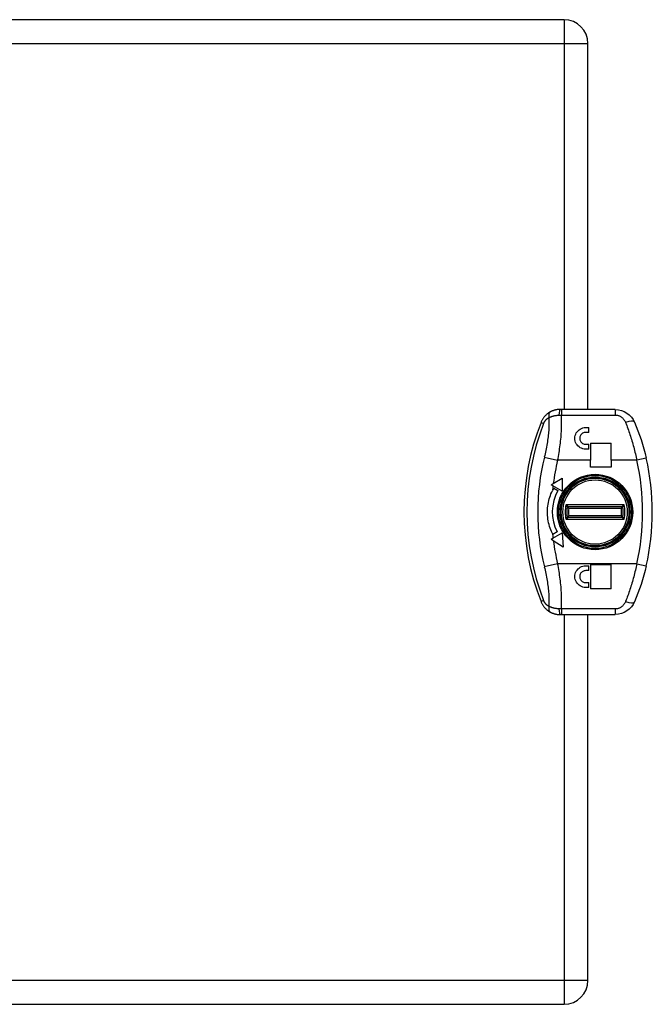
# Model space of a CAD drawing. Header units: inches. Extents: x 1.5 to 30.7, y 2.1 to 16.8.
# Tile 21 of 33: x 13.9 to 17.7, y 6.4 to 12.4. Entities that reach past the tile are written whole.
import ezdxf

# ---------------------------------------------------------------- set-up
doc = ezdxf.new("R2010")
doc.units = ezdxf.units.IN
doc.header["$MEASUREMENT"] = 0
doc.layers.add('Visible Edges(ANSI)', color=7, linetype='Continuous', lineweight=25)
doc.layers.add('Visible Tangent Edges(ANSI)', color=7, linetype='Continuous', lineweight=25)

msp = doc.modelspace()

# ---------------------------------------------------------------- linework, layer by layer
at = {"layer": 'Visible Edges(ANSI)'}
for p, q in [((17.2135, 12.425), (11.4255, 12.425)), ((17.3595, 10.05), (17.3595, 12.279)), ((17.1975, 10.05), (17.1897, 10.05)), ((17.5255, 10.05), (17.1975, 10.05)), ((17.3455, 9.9398), (17.3652, 9.9398)), ((17.3652, 9.9103), (17.3455, 9.9103)), ((17.3652, 9.9103), (17.3652, 9.9398)), ((17.3751, 9.8453), (17.3751, 9.74)), ((17.3751, 9.8453), (17.501, 9.8453)), ((17.501, 9.74), (17.501, 9.8453)), ((17.3455, 9.8374), (17.3652, 9.8374)), ((17.3652, 9.8079), (17.3455, 9.8079)), ((17.3652, 9.8079), (17.3652, 9.8374)), ((17.3751, 9.6977), (17.3751, 9.74)), ((17.501, 9.74), (17.501, 9.6977)), ((17.501, 9.6977), (17.3751, 9.6977)), ((17.148, 9.5985), (17.2031, 9.6303)), ((17.2031, 9.6303), (17.2031, 9.5516)), ((17.314, 9.611), (17.314, 9.6129)), ((17.3515, 9.6294), (17.3515, 9.6246)), ((17.3595, 9.6265), (17.3595, 9.6312)), ((17.4912, 9.6129), (17.4912, 9.611)), ((17.1349, 9.5909), (17.148, 9.5985)), ((17.1462, 9.5844), (17.1349, 9.5909)), ((17.2031, 9.5516), (17.1462, 9.5844)), ((17.1512, 9.5702), (17.1767, 9.5554)), ((17.2433, 9.5628), (17.2495, 9.5628)), ((17.2176, 9.5256), (17.2176, 9.5156)), ((17.2381, 9.4585), (17.5672, 9.4585)), ((17.5672, 9.3916), (17.2381, 9.3916)), ((17.172, 9.3032), (17.1464, 9.2885)), ((17.2176, 9.3345), (17.2176, 9.3244)), ((17.1348, 9.259), (17.1462, 9.2656)), ((17.1482, 9.2501), (17.1348, 9.259)), ((17.1462, 9.2656), (17.203, 9.2984)), ((17.2082, 9.2105), (17.1482, 9.2501)), ((17.203, 9.2984), (17.2082, 9.2105)), ((17.2495, 9.2872), (17.2433, 9.2872)), ((17.314, 9.2371), (17.314, 9.239)), ((17.3515, 9.2255), (17.3515, 9.2207)), ((17.3595, 9.2189), (17.3595, 9.2236)), ((17.4912, 9.239), (17.4912, 9.2371)), ((17.3455, 9.0973), (17.3652, 9.0973)), ((17.3652, 9.0677), (17.3455, 9.0677)), ((17.3652, 9.0677), (17.3652, 9.0973)), ((17.3751, 9.1051), (17.3751, 8.9575)), ((17.3751, 9.1051), (17.501, 9.1051)), ((17.501, 8.9575), (17.501, 9.1051)), ((17.3455, 8.9949), (17.3652, 8.9949)), ((17.3652, 8.9654), (17.3455, 8.9654)), ((17.3652, 8.9654), (17.3652, 8.9949)), ((17.501, 8.9575), (17.3751, 8.9575)), ((17.1897, 8.8), (17.1975, 8.8)), ((17.1975, 8.8), (17.5255, 8.8)), ((17.3595, 6.571), (17.3595, 8.8)), ((11.4255, 6.425), (17.2135, 6.425))]:
    msp.add_line(p, q, dxfattribs=at)
at = {"layer": 'Visible Edges(ANSI)', "flags": 128}
for points in [[(17.1317, 10.0357), (17.1287, 10.0341), (17.1258, 10.0324), (17.1229, 10.0307), (17.12, 10.0288), (17.1171, 10.0268), (17.1143, 10.0247), (17.1115, 10.0225), (17.1087, 10.0202), (17.106, 10.0179), (17.1033, 10.0154), (17.1007, 10.0128), (17.0981, 10.0101), (17.0956, 10.0073), (17.0932, 10.0045), (17.0908, 10.0015), (17.0885, 9.9984), (17.0863, 9.9952), (17.0842, 9.992), (17.0821, 9.9886), (17.0802, 9.9852), (17.0783, 9.9817), (17.0766, 9.9782), (17.0749, 9.9746), (17.0734, 9.9709)], [(17.1897, 10.05), (17.187, 10.05), (17.1844, 10.0499), (17.1817, 10.0498), (17.1791, 10.0496), (17.1765, 10.0493), (17.1739, 10.049), (17.1713, 10.0487), (17.1687, 10.0482), (17.1662, 10.0478), (17.1636, 10.0473), (17.1611, 10.0467), (17.1587, 10.0461), (17.1562, 10.0455), (17.1538, 10.0448), (17.1515, 10.044), (17.1491, 10.0433), (17.1468, 10.0424), (17.1445, 10.0416), (17.1423, 10.0407), (17.1401, 10.0397), (17.1379, 10.0388), (17.1358, 10.0378), (17.1337, 10.0368), (17.1317, 10.0357)], [(17.5255, 10.05), (17.5448, 10.0485), (17.5634, 10.0442), (17.5809, 10.0373), (17.597, 10.028), (17.6114, 10.0167), (17.624, 10.0036), (17.6345, 9.9889), (17.6429, 9.9728)], [(17.6429, 9.9728), (17.6538, 9.9469), (17.6642, 9.9205), (17.6741, 9.8936), (17.6834, 9.8662), (17.6922, 9.8384), (17.7004, 9.8102), (17.7079, 9.7817), (17.7148, 9.7531)], [(17.3455, 9.8079), (17.337, 9.8085), (17.3284, 9.8102), (17.32, 9.813), (17.3121, 9.817), (17.3049, 9.8219), (17.2985, 9.8276), (17.293, 9.834), (17.2882, 9.8413), (17.2844, 9.8492), (17.2817, 9.8575), (17.2801, 9.866), (17.2796, 9.8743), (17.2802, 9.8826), (17.2819, 9.891), (17.2847, 9.8992), (17.2885, 9.907), (17.2933, 9.9141), (17.2988, 9.9204), (17.3051, 9.9259), (17.3123, 9.9308), (17.3201, 9.9347), (17.3285, 9.9375), (17.337, 9.9392), (17.3455, 9.9398)], [(17.3455, 9.9103), (17.3408, 9.9099), (17.3361, 9.909), (17.3315, 9.9074), (17.3271, 9.9053), (17.3232, 9.9026), (17.3197, 9.8995), (17.3167, 9.896), (17.314, 9.8921), (17.3119, 9.8878), (17.3104, 9.8832), (17.3094, 9.8786), (17.3091, 9.874), (17.3094, 9.8694), (17.3103, 9.8647), (17.3118, 9.8601), (17.3139, 9.8558), (17.3166, 9.8518), (17.3196, 9.8483), (17.3231, 9.8452), (17.3271, 9.8424), (17.3315, 9.8403), (17.3361, 9.8387), (17.3408, 9.8377), (17.3455, 9.8374)], [(17.143, 9.295), (17.1381, 9.3053), (17.1336, 9.3157), (17.1295, 9.3263), (17.1259, 9.3371), (17.1227, 9.3481), (17.1198, 9.3591), (17.1175, 9.3703), (17.1155, 9.3815), (17.1141, 9.3928), (17.113, 9.4042), (17.1124, 9.4155), (17.1123, 9.4269), (17.1126, 9.4383), (17.1133, 9.4496), (17.1145, 9.4609), (17.1161, 9.4722), (17.1182, 9.4834), (17.1207, 9.4943), (17.1235, 9.5051), (17.1267, 9.5156), (17.1303, 9.5258), (17.1342, 9.5358), (17.1385, 9.5456), (17.143, 9.555)], [(17.3455, 8.9654), (17.3371, 8.9659), (17.3286, 8.9676), (17.3202, 8.9704), (17.3124, 8.9743), (17.3052, 8.9792), (17.2989, 8.9847), (17.2934, 8.991), (17.2886, 8.9981), (17.2847, 9.0059), (17.2819, 9.0142), (17.2802, 9.0227), (17.2796, 9.0311), (17.2801, 9.0394), (17.2817, 9.0479), (17.2845, 9.0563), (17.2884, 9.0642), (17.2932, 9.0714), (17.2988, 9.0778), (17.3051, 9.0834), (17.3123, 9.0883), (17.3202, 9.0922), (17.3285, 9.095), (17.3371, 9.0967), (17.3455, 9.0973)], [(17.3455, 9.0677), (17.3409, 9.0674), (17.3362, 9.0665), (17.3315, 9.0649), (17.3272, 9.0628), (17.3232, 9.0601), (17.3197, 9.057), (17.3166, 9.0535), (17.314, 9.0495), (17.3118, 9.0452), (17.3103, 9.0406), (17.3094, 9.0359), (17.3091, 9.0312), (17.3094, 9.0266), (17.3104, 9.0219), (17.3119, 9.0174), (17.314, 9.013), (17.3167, 9.0091), (17.3198, 9.0056), (17.3233, 9.0025), (17.3272, 8.9999), (17.3316, 8.9977), (17.3362, 8.9961), (17.3409, 8.9952), (17.3455, 8.9949)], [(17.7148, 9.097), (17.7079, 9.0683), (17.7004, 9.0398), (17.6922, 9.0117), (17.6834, 8.9839), (17.6741, 8.9565), (17.6642, 8.9295), (17.6538, 8.9031), (17.6429, 8.8773)], [(17.0734, 8.8791), (17.0749, 8.8755), (17.0766, 8.8719), (17.0783, 8.8683), (17.0802, 8.8648), (17.0821, 8.8614), (17.0842, 8.8581), (17.0863, 8.8548), (17.0885, 8.8516), (17.0908, 8.8486), (17.0932, 8.8456), (17.0956, 8.8427), (17.0981, 8.8399), (17.1007, 8.8372), (17.1033, 8.8347), (17.106, 8.8322), (17.1087, 8.8298), (17.1115, 8.8275), (17.1143, 8.8253), (17.1171, 8.8233), (17.12, 8.8213), (17.1229, 8.8194), (17.1258, 8.8176), (17.1287, 8.8159), (17.1317, 8.8143)], [(17.6429, 8.8773), (17.6345, 8.8612), (17.624, 8.8465), (17.6114, 8.8334), (17.597, 8.822), (17.5809, 8.8128), (17.5634, 8.8058), (17.5448, 8.8015), (17.5255, 8.8)], [(17.1317, 8.8143), (17.1337, 8.8133), (17.1358, 8.8123), (17.1379, 8.8113), (17.1401, 8.8103), (17.1423, 8.8094), (17.1445, 8.8085), (17.1468, 8.8076), (17.1491, 8.8068), (17.1515, 8.806), (17.1538, 8.8053), (17.1562, 8.8046), (17.1587, 8.8039), (17.1611, 8.8033), (17.1636, 8.8028), (17.1662, 8.8023), (17.1687, 8.8018), (17.1713, 8.8014), (17.1739, 8.801), (17.1765, 8.8007), (17.1791, 8.8005), (17.1817, 8.8003), (17.1844, 8.8001), (17.187, 8.8001), (17.1897, 8.8)]]:
    msp.add_lwpolyline(points, dxfattribs=at)
at = {"layer": 'Visible Edges(ANSI)'}
for radius in [0.2106, 0.206]:
    msp.add_circle((17.4026, 9.425), radius, dxfattribs=at)
for centre, radius, start, end in [((17.2135, 12.279), 0.146, 0, 90), ((18.4559, 9.425), 1.4863, 158.45119, 201.54881), ((16.2706, 9.425), 1.4809, 347.20209, 12.79791), ((17.319, 9.6129), 0.00492, 113.99761, 180), ((17.4863, 9.6129), 0.00492, 0, 66.00239), ((17.4026, 9.425), 0.2608, 150, 207.83738), ((17.4026, 9.425), 0.2904, 150, 153.39708), ((17.4026, 9.425), 0.172, 170.18622, 189.81378), ((17.2381, 9.4535), 0.005, 90, 170.18622), ((17.5672, 9.4535), 0.005, 9.81378, 90), ((17.4026, 9.425), 0.172, 350.18622, 9.81378), ((17.2381, 9.3966), 0.005, 189.81378, 270), ((17.5672, 9.3966), 0.005, 270, 350.18622), ((17.4026, 9.425), 0.2904, 206.60292, 208.0574), ((17.319, 9.2371), 0.00492, 180, 246.00239), ((17.4863, 9.2371), 0.00492, 293.99761, 0), ((17.2135, 6.571), 0.146, 270, 0)]:
    msp.add_arc(centre, radius, start, end, dxfattribs=at)
at = {"layer": 'Visible Tangent Edges(ANSI)'}
for p, q in [((17.2135, 12.425), (17.2135, 12.279)), ((11.4255, 12.279), (17.2135, 12.279)), ((17.2135, 12.279), (17.3595, 12.279)), ((17.2135, 12.279), (17.2135, 10.05)), ((17.1975, 10.05), (17.1975, 10.0161)), ((17.5255, 10.05), (17.5255, 10.0161)), ((17.0734, 9.9709), (17.0895, 9.9646)), ((17.1975, 10.0161), (17.5255, 10.0161)), ((17.0936, 9.7599), (17.1747, 9.74)), ((17.3751, 9.74), (17.1747, 9.74)), ((17.6572, 9.74), (17.501, 9.74)), ((17.7148, 9.7531), (17.6572, 9.74)), ((17.3694, 9.6283), (17.3694, 9.633)), ((17.2035, 9.4938), (17.2094, 9.4964)), ((17.5794, 9.4685), (17.2259, 9.4685)), ((17.2423, 9.4485), (17.5629, 9.4485)), ((17.2259, 9.3816), (17.5794, 9.3816)), ((17.5629, 9.4016), (17.2423, 9.4016)), ((17.2094, 9.3536), (17.2035, 9.3563)), ((17.4867, 9.2362), (17.4883, 9.2326)), ((17.4873, 9.2372), (17.4873, 9.2371)), ((17.4912, 9.2371), (17.4873, 9.2371)), ((17.1747, 9.1101), (17.0936, 9.0901)), ((17.6572, 9.1101), (17.1747, 9.1101)), ((17.6572, 9.1101), (17.7148, 9.097)), ((17.0895, 8.8855), (17.0734, 8.8791)), ((17.1975, 8.834), (17.1975, 8.8)), ((17.5255, 8.834), (17.1975, 8.834)), ((17.5255, 8.834), (17.5255, 8.8)), ((17.2135, 8.8), (17.2135, 6.571)), ((17.2135, 6.571), (11.4255, 6.571)), ((17.3595, 6.571), (17.2135, 6.571)), ((17.2135, 6.571), (17.2135, 6.425))]:
    msp.add_line(p, q, dxfattribs=at)
at = {"layer": 'Visible Tangent Edges(ANSI)', "flags": 128}
for points in [[(17.0895, 9.9646), (17.0903, 9.9666), (17.0912, 9.9685), (17.0922, 9.9704), (17.0932, 9.9723), (17.0942, 9.9742), (17.0953, 9.976), (17.0965, 9.9778), (17.0977, 9.9795), (17.0989, 9.9812), (17.1002, 9.9828), (17.1015, 9.9844), (17.1028, 9.9859), (17.1042, 9.9874), (17.1056, 9.9888), (17.107, 9.9901), (17.1085, 9.9914), (17.11, 9.9927), (17.1115, 9.9939), (17.113, 9.995), (17.1145, 9.9961), (17.116, 9.9971), (17.1176, 9.9981), (17.1192, 9.9991), (17.1207, 9.9999)], [(17.1207, 9.9999), (17.1212, 9.9905), (17.1215, 9.9811), (17.1216, 9.9715), (17.1216, 9.9618), (17.1215, 9.9521), (17.1212, 9.9423), (17.1207, 9.9324), (17.1201, 9.9225), (17.1193, 9.9125), (17.1185, 9.9025), (17.1174, 9.8924), (17.1163, 9.8823), (17.115, 9.8721), (17.1136, 9.862), (17.1121, 9.8518), (17.1105, 9.8416), (17.1087, 9.8314), (17.1069, 9.8211), (17.1049, 9.8109), (17.1029, 9.8007), (17.1007, 9.7905), (17.0984, 9.7803), (17.0961, 9.7701), (17.0936, 9.7599)], [(17.1207, 9.9999), (17.1229, 10.001), (17.1251, 10.0019), (17.1273, 10.0029), (17.1296, 10.0039), (17.132, 10.0048), (17.1343, 10.0057), (17.1367, 10.0065), (17.1392, 10.0074), (17.1417, 10.0081), (17.1442, 10.0089), (17.1467, 10.0096), (17.1493, 10.0103), (17.1519, 10.011), (17.1545, 10.0116), (17.1572, 10.0121), (17.1599, 10.0127), (17.1626, 10.0132), (17.1653, 10.0136), (17.168, 10.014), (17.1708, 10.0144), (17.1736, 10.0147), (17.1764, 10.015), (17.1791, 10.0152), (17.1819, 10.0154)], [(17.1747, 9.74), (17.177, 9.7516), (17.1792, 9.7633), (17.1813, 9.775), (17.1833, 9.7866), (17.1852, 9.7984), (17.187, 9.8101), (17.1886, 9.8218), (17.1902, 9.8335), (17.1917, 9.8452), (17.193, 9.8569), (17.1942, 9.8686), (17.1953, 9.8802), (17.1962, 9.8919), (17.1971, 9.9035), (17.1978, 9.915), (17.1983, 9.9265), (17.1987, 9.938), (17.199, 9.9494), (17.1991, 9.9607), (17.1991, 9.9719), (17.199, 9.9831), (17.1986, 9.9942), (17.1982, 10.0052), (17.1975, 10.0161)], [(17.1819, 10.0154), (17.1826, 10.0154), (17.1832, 10.0155), (17.1839, 10.0155), (17.1845, 10.0155), (17.1852, 10.0156), (17.1858, 10.0156), (17.1865, 10.0156), (17.1871, 10.0157), (17.1878, 10.0157), (17.1884, 10.0157), (17.1891, 10.0157), (17.1897, 10.0158), (17.1904, 10.0158), (17.191, 10.0158), (17.1917, 10.0159), (17.1923, 10.0159), (17.193, 10.0159), (17.1936, 10.0159), (17.1943, 10.016), (17.1949, 10.016), (17.1956, 10.016), (17.1962, 10.016), (17.1969, 10.016), (17.1975, 10.0161)], [(17.5255, 10.0161), (17.5289, 10.016), (17.5323, 10.0157), (17.5357, 10.0152), (17.5391, 10.0145), (17.5424, 10.0137), (17.5457, 10.0126), (17.5489, 10.0114), (17.5521, 10.0101), (17.5552, 10.0085), (17.5582, 10.0068), (17.5611, 10.005), (17.5639, 10.003), (17.5666, 10.0009), (17.5692, 9.9986), (17.5717, 9.9962), (17.5741, 9.9937), (17.5764, 9.9911), (17.5785, 9.9884), (17.5806, 9.9856), (17.5824, 9.9827), (17.5842, 9.9797), (17.5859, 9.9766), (17.5874, 9.9735), (17.5887, 9.9702)], [(17.5887, 9.9702), (17.5922, 9.9613), (17.5956, 9.9522), (17.5991, 9.9431), (17.6024, 9.934), (17.6057, 9.9247), (17.609, 9.9154), (17.6122, 9.9061), (17.6153, 9.8967), (17.6184, 9.8872), (17.6214, 9.8777), (17.6244, 9.8681), (17.6273, 9.8585), (17.6302, 9.8489), (17.6329, 9.8391), (17.6357, 9.8294), (17.6383, 9.8196), (17.6409, 9.8097), (17.6435, 9.7999), (17.6459, 9.7899), (17.6483, 9.78), (17.6506, 9.77), (17.6529, 9.76), (17.6551, 9.75), (17.6572, 9.74)], [(17.3086, 9.6135), (17.3086, 9.6135), (17.3086, 9.6134), (17.3086, 9.6134), (17.3085, 9.6133), (17.3085, 9.6132), (17.3085, 9.6131), (17.3084, 9.6129), (17.3083, 9.6127), (17.3083, 9.6125), (17.3082, 9.6123), (17.3081, 9.612), (17.3081, 9.6118), (17.308, 9.6115), (17.3079, 9.6112), (17.3078, 9.6109), (17.3077, 9.6105), (17.3076, 9.6102), (17.3074, 9.6098), (17.3073, 9.6094), (17.3072, 9.609), (17.307, 9.6086), (17.3069, 9.6082), (17.3068, 9.6077), (17.3066, 9.6073)], [(17.3086, 9.6135), (17.309, 9.6137), (17.3094, 9.6138), (17.3098, 9.6139), (17.3101, 9.614), (17.3105, 9.614), (17.3108, 9.614), (17.3112, 9.614), (17.3115, 9.614), (17.3118, 9.614), (17.3121, 9.614), (17.3123, 9.614), (17.3126, 9.6139), (17.3128, 9.6139), (17.313, 9.6138), (17.3132, 9.6138), (17.3134, 9.6137), (17.3135, 9.6136), (17.3137, 9.6136), (17.3138, 9.6135), (17.3139, 9.6134), (17.3139, 9.6133), (17.314, 9.6132), (17.314, 9.6131), (17.314, 9.6129)], [(17.4912, 9.6129), (17.4912, 9.6131), (17.4912, 9.6132), (17.4913, 9.6133), (17.4914, 9.6134), (17.4915, 9.6135), (17.4916, 9.6136), (17.4917, 9.6136), (17.4919, 9.6137), (17.492, 9.6138), (17.4922, 9.6138), (17.4924, 9.6139), (17.4927, 9.6139), (17.4929, 9.614), (17.4932, 9.614), (17.4935, 9.614), (17.4938, 9.614), (17.4941, 9.614), (17.4944, 9.614), (17.4947, 9.614), (17.4951, 9.614), (17.4955, 9.6139), (17.4959, 9.6138), (17.4962, 9.6137), (17.4967, 9.6135)], [(17.4986, 9.6073), (17.4985, 9.6077), (17.4983, 9.6082), (17.4982, 9.6086), (17.4981, 9.609), (17.4979, 9.6094), (17.4978, 9.6098), (17.4977, 9.6102), (17.4976, 9.6105), (17.4975, 9.6109), (17.4974, 9.6112), (17.4973, 9.6115), (17.4972, 9.6118), (17.4971, 9.612), (17.497, 9.6123), (17.497, 9.6125), (17.4969, 9.6127), (17.4968, 9.6129), (17.4968, 9.6131), (17.4967, 9.6132), (17.4967, 9.6133), (17.4967, 9.6134), (17.4967, 9.6134), (17.4967, 9.6135), (17.4967, 9.6135)], [(17.2524, 9.566), (17.2519, 9.5659), (17.2514, 9.5658), (17.2509, 9.5657), (17.2504, 9.5656), (17.2499, 9.5655), (17.2495, 9.5654), (17.249, 9.5653), (17.2486, 9.5652), (17.2482, 9.5651), (17.2478, 9.5651), (17.2474, 9.565), (17.247, 9.5649), (17.2467, 9.5649), (17.2464, 9.5648), (17.2461, 9.5647), (17.2458, 9.5647), (17.2456, 9.5646), (17.2454, 9.5646), (17.2452, 9.5646), (17.245, 9.5645), (17.2449, 9.5645), (17.2448, 9.5645), (17.2448, 9.5645), (17.2448, 9.5645)], [(17.2381, 9.4585), (17.238, 9.4585), (17.2379, 9.4586), (17.2377, 9.4587), (17.2375, 9.4589), (17.2372, 9.4592), (17.2369, 9.4594), (17.2365, 9.4598), (17.236, 9.4601), (17.2355, 9.4605), (17.235, 9.4609), (17.2344, 9.4614), (17.2339, 9.4619), (17.2333, 9.4623), (17.2326, 9.4628), (17.232, 9.4634), (17.2314, 9.4639), (17.2307, 9.4645), (17.23, 9.465), (17.2293, 9.4656), (17.2287, 9.4661), (17.228, 9.4667), (17.2273, 9.4673), (17.2266, 9.4679), (17.2259, 9.4685)], [(17.2259, 9.4685), (17.2263, 9.4677), (17.2267, 9.4669), (17.2271, 9.466), (17.2275, 9.4652), (17.2279, 9.4644), (17.2283, 9.4636), (17.2287, 9.4629), (17.2291, 9.4621), (17.2295, 9.4613), (17.2299, 9.4606), (17.2303, 9.4599), (17.2306, 9.4592), (17.231, 9.4585), (17.2313, 9.4579), (17.2316, 9.4573), (17.2319, 9.4567), (17.2322, 9.4562), (17.2324, 9.4557), (17.2326, 9.4553), (17.2328, 9.455), (17.2329, 9.4547), (17.2331, 9.4545), (17.2331, 9.4544), (17.2331, 9.4543)], [(17.2331, 9.4543), (17.2332, 9.4543), (17.2332, 9.4543), (17.2334, 9.4542), (17.2335, 9.4541), (17.2338, 9.4539), (17.234, 9.4538), (17.2343, 9.4536), (17.2347, 9.4533), (17.235, 9.4531), (17.2354, 9.4529), (17.2358, 9.4526), (17.2363, 9.4523), (17.2367, 9.452), (17.2372, 9.4517), (17.2377, 9.4514), (17.2382, 9.4511), (17.2387, 9.4508), (17.2392, 9.4505), (17.2397, 9.4501), (17.2402, 9.4498), (17.2407, 9.4495), (17.2413, 9.4491), (17.2418, 9.4488), (17.2423, 9.4485)], [(17.2423, 9.4485), (17.2421, 9.4491), (17.2418, 9.4496), (17.2416, 9.4502), (17.2413, 9.4508), (17.2411, 9.4513), (17.2409, 9.4519), (17.2406, 9.4525), (17.2404, 9.453), (17.2402, 9.4535), (17.2399, 9.4541), (17.2397, 9.4546), (17.2395, 9.4551), (17.2393, 9.4555), (17.2391, 9.456), (17.2389, 9.4564), (17.2388, 9.4568), (17.2386, 9.4572), (17.2385, 9.4575), (17.2384, 9.4578), (17.2383, 9.458), (17.2382, 9.4582), (17.2381, 9.4584), (17.2381, 9.4585), (17.2381, 9.4585)], [(17.5672, 9.4585), (17.5672, 9.4585), (17.5671, 9.4584), (17.5671, 9.4582), (17.567, 9.458), (17.5669, 9.4578), (17.5668, 9.4575), (17.5666, 9.4572), (17.5665, 9.4568), (17.5663, 9.4564), (17.5661, 9.456), (17.5659, 9.4555), (17.5657, 9.4551), (17.5655, 9.4546), (17.5653, 9.4541), (17.5651, 9.4535), (17.5649, 9.453), (17.5646, 9.4525), (17.5644, 9.4519), (17.5641, 9.4513), (17.5639, 9.4508), (17.5637, 9.4502), (17.5634, 9.4496), (17.5632, 9.4491), (17.5629, 9.4485)], [(17.5629, 9.4485), (17.5634, 9.4488), (17.564, 9.4491), (17.5645, 9.4495), (17.565, 9.4498), (17.5656, 9.4501), (17.5661, 9.4505), (17.5666, 9.4508), (17.5671, 9.4511), (17.5676, 9.4514), (17.568, 9.4517), (17.5685, 9.452), (17.569, 9.4523), (17.5694, 9.4526), (17.5698, 9.4529), (17.5702, 9.4531), (17.5706, 9.4533), (17.5709, 9.4536), (17.5712, 9.4538), (17.5715, 9.4539), (17.5717, 9.4541), (17.5719, 9.4542), (17.572, 9.4543), (17.5721, 9.4543), (17.5721, 9.4543)], [(17.5794, 9.4685), (17.5787, 9.4679), (17.578, 9.4673), (17.5773, 9.4667), (17.5766, 9.4661), (17.5759, 9.4656), (17.5752, 9.465), (17.5745, 9.4645), (17.5739, 9.4639), (17.5732, 9.4634), (17.5726, 9.4628), (17.572, 9.4623), (17.5714, 9.4619), (17.5708, 9.4614), (17.5702, 9.4609), (17.5697, 9.4605), (17.5692, 9.4601), (17.5688, 9.4598), (17.5684, 9.4594), (17.568, 9.4592), (17.5677, 9.4589), (17.5675, 9.4587), (17.5673, 9.4586), (17.5672, 9.4585), (17.5672, 9.4585)], [(17.5721, 9.4543), (17.5721, 9.4544), (17.5722, 9.4545), (17.5723, 9.4547), (17.5724, 9.455), (17.5726, 9.4553), (17.5728, 9.4557), (17.5731, 9.4562), (17.5733, 9.4567), (17.5736, 9.4573), (17.574, 9.4579), (17.5743, 9.4585), (17.5746, 9.4592), (17.575, 9.4599), (17.5754, 9.4606), (17.5757, 9.4613), (17.5761, 9.4621), (17.5765, 9.4629), (17.5769, 9.4636), (17.5773, 9.4644), (17.5777, 9.4652), (17.5781, 9.466), (17.5785, 9.4669), (17.5789, 9.4677), (17.5794, 9.4685)], [(17.2331, 9.3957), (17.2331, 9.3957), (17.2331, 9.3955), (17.2329, 9.3953), (17.2328, 9.3951), (17.2326, 9.3947), (17.2324, 9.3943), (17.2322, 9.3938), (17.2319, 9.3933), (17.2316, 9.3928), (17.2313, 9.3922), (17.231, 9.3915), (17.2306, 9.3909), (17.2303, 9.3902), (17.2299, 9.3894), (17.2295, 9.3887), (17.2291, 9.388), (17.2287, 9.3872), (17.2283, 9.3864), (17.2279, 9.3856), (17.2275, 9.3848), (17.2271, 9.384), (17.2267, 9.3832), (17.2263, 9.3824), (17.2259, 9.3816)], [(17.2259, 9.3816), (17.2266, 9.3821), (17.2273, 9.3827), (17.228, 9.3833), (17.2287, 9.3839), (17.2293, 9.3845), (17.23, 9.385), (17.2307, 9.3856), (17.2314, 9.3861), (17.232, 9.3867), (17.2326, 9.3872), (17.2333, 9.3877), (17.2339, 9.3882), (17.2344, 9.3887), (17.235, 9.3891), (17.2355, 9.3895), (17.236, 9.3899), (17.2365, 9.3903), (17.2369, 9.3906), (17.2372, 9.3909), (17.2375, 9.3911), (17.2377, 9.3913), (17.2379, 9.3914), (17.238, 9.3915), (17.2381, 9.3916)], [(17.2423, 9.4016), (17.2418, 9.4012), (17.2413, 9.4009), (17.2407, 9.4006), (17.2402, 9.4002), (17.2397, 9.3999), (17.2392, 9.3996), (17.2387, 9.3993), (17.2382, 9.3989), (17.2377, 9.3986), (17.2372, 9.3983), (17.2367, 9.398), (17.2363, 9.3977), (17.2358, 9.3975), (17.2354, 9.3972), (17.235, 9.3969), (17.2347, 9.3967), (17.2343, 9.3965), (17.234, 9.3963), (17.2338, 9.3961), (17.2335, 9.396), (17.2334, 9.3959), (17.2332, 9.3958), (17.2332, 9.3957), (17.2331, 9.3957)], [(17.2381, 9.3916), (17.2381, 9.3916), (17.2381, 9.3917), (17.2382, 9.3918), (17.2383, 9.392), (17.2384, 9.3923), (17.2385, 9.3925), (17.2386, 9.3929), (17.2388, 9.3932), (17.2389, 9.3936), (17.2391, 9.3941), (17.2393, 9.3945), (17.2395, 9.395), (17.2397, 9.3955), (17.2399, 9.396), (17.2402, 9.3965), (17.2404, 9.397), (17.2406, 9.3976), (17.2409, 9.3981), (17.2411, 9.3987), (17.2413, 9.3993), (17.2416, 9.3998), (17.2418, 9.4004), (17.2421, 9.401), (17.2423, 9.4016)], [(17.5721, 9.3957), (17.5721, 9.3957), (17.572, 9.3958), (17.5719, 9.3959), (17.5717, 9.396), (17.5715, 9.3961), (17.5712, 9.3963), (17.5709, 9.3965), (17.5706, 9.3967), (17.5702, 9.3969), (17.5698, 9.3972), (17.5694, 9.3975), (17.569, 9.3977), (17.5685, 9.398), (17.568, 9.3983), (17.5676, 9.3986), (17.5671, 9.3989), (17.5666, 9.3993), (17.5661, 9.3996), (17.5656, 9.3999), (17.565, 9.4002), (17.5645, 9.4006), (17.564, 9.4009), (17.5634, 9.4012), (17.5629, 9.4016)], [(17.5629, 9.4016), (17.5632, 9.401), (17.5634, 9.4004), (17.5637, 9.3998), (17.5639, 9.3993), (17.5641, 9.3987), (17.5644, 9.3981), (17.5646, 9.3976), (17.5649, 9.397), (17.5651, 9.3965), (17.5653, 9.396), (17.5655, 9.3955), (17.5657, 9.395), (17.5659, 9.3945), (17.5661, 9.3941), (17.5663, 9.3936), (17.5665, 9.3932), (17.5666, 9.3929), (17.5668, 9.3925), (17.5669, 9.3923), (17.567, 9.392), (17.5671, 9.3918), (17.5671, 9.3917), (17.5672, 9.3916), (17.5672, 9.3916)], [(17.5672, 9.3916), (17.5672, 9.3915), (17.5673, 9.3914), (17.5675, 9.3913), (17.5677, 9.3911), (17.568, 9.3909), (17.5684, 9.3906), (17.5688, 9.3903), (17.5692, 9.3899), (17.5697, 9.3895), (17.5702, 9.3891), (17.5708, 9.3887), (17.5714, 9.3882), (17.572, 9.3877), (17.5726, 9.3872), (17.5732, 9.3867), (17.5739, 9.3861), (17.5745, 9.3856), (17.5752, 9.385), (17.5759, 9.3845), (17.5766, 9.3839), (17.5773, 9.3833), (17.578, 9.3827), (17.5787, 9.3821), (17.5794, 9.3816)], [(17.5794, 9.3816), (17.5789, 9.3824), (17.5785, 9.3832), (17.5781, 9.384), (17.5777, 9.3848), (17.5773, 9.3856), (17.5769, 9.3864), (17.5765, 9.3872), (17.5761, 9.388), (17.5757, 9.3887), (17.5754, 9.3894), (17.575, 9.3902), (17.5746, 9.3909), (17.5743, 9.3915), (17.574, 9.3922), (17.5736, 9.3928), (17.5733, 9.3933), (17.5731, 9.3939), (17.5728, 9.3943), (17.5726, 9.3947), (17.5724, 9.3951), (17.5723, 9.3953), (17.5722, 9.3955), (17.5721, 9.3957), (17.5721, 9.3957)], [(17.2448, 9.2856), (17.2448, 9.2856), (17.2448, 9.2856), (17.2449, 9.2855), (17.245, 9.2855), (17.2452, 9.2855), (17.2454, 9.2854), (17.2456, 9.2854), (17.2458, 9.2854), (17.2461, 9.2853), (17.2464, 9.2853), (17.2467, 9.2852), (17.247, 9.2851), (17.2474, 9.2851), (17.2478, 9.285), (17.2482, 9.2849), (17.2486, 9.2848), (17.249, 9.2847), (17.2495, 9.2847), (17.2499, 9.2846), (17.2504, 9.2845), (17.2509, 9.2844), (17.2514, 9.2843), (17.2519, 9.2842), (17.2524, 9.2841)], [(17.3066, 9.2428), (17.3068, 9.2423), (17.3069, 9.2419), (17.307, 9.2414), (17.3072, 9.241), (17.3073, 9.2406), (17.3074, 9.2402), (17.3076, 9.2399), (17.3077, 9.2395), (17.3078, 9.2392), (17.3079, 9.2389), (17.308, 9.2385), (17.3081, 9.2383), (17.3081, 9.238), (17.3082, 9.2378), (17.3083, 9.2375), (17.3083, 9.2373), (17.3084, 9.2371), (17.3085, 9.237), (17.3085, 9.2369), (17.3085, 9.2367), (17.3086, 9.2367), (17.3086, 9.2366), (17.3086, 9.2366), (17.3086, 9.2365)], [(17.4967, 9.2365), (17.4967, 9.2366), (17.4967, 9.2366), (17.4967, 9.2367), (17.4967, 9.2367), (17.4967, 9.2369), (17.4968, 9.237), (17.4968, 9.2371), (17.4969, 9.2373), (17.497, 9.2375), (17.497, 9.2378), (17.4971, 9.238), (17.4972, 9.2383), (17.4973, 9.2385), (17.4974, 9.2389), (17.4975, 9.2392), (17.4976, 9.2395), (17.4977, 9.2399), (17.4978, 9.2402), (17.4979, 9.2406), (17.4981, 9.241), (17.4982, 9.2414), (17.4983, 9.2419), (17.4985, 9.2423), (17.4986, 9.2428)], [(17.314, 9.2371), (17.314, 9.237), (17.314, 9.2369), (17.3139, 9.2368), (17.3139, 9.2367), (17.3138, 9.2366), (17.3137, 9.2365), (17.3135, 9.2364), (17.3134, 9.2363), (17.3132, 9.2363), (17.313, 9.2362), (17.3128, 9.2362), (17.3126, 9.2361), (17.3123, 9.2361), (17.3121, 9.236), (17.3118, 9.236), (17.3115, 9.236), (17.3112, 9.236), (17.3108, 9.236), (17.3105, 9.236), (17.3101, 9.2361), (17.3098, 9.2361), (17.3094, 9.2362), (17.309, 9.2364), (17.3086, 9.2365)], [(17.4967, 9.2365), (17.4962, 9.2364), (17.4959, 9.2362), (17.4955, 9.2361), (17.4951, 9.2361), (17.4947, 9.236), (17.4944, 9.236), (17.4941, 9.236), (17.4938, 9.236), (17.4935, 9.236), (17.4932, 9.236), (17.4929, 9.2361), (17.4927, 9.2361), (17.4924, 9.2362), (17.4922, 9.2362), (17.492, 9.2363), (17.4919, 9.2363), (17.4917, 9.2364), (17.4916, 9.2365), (17.4915, 9.2366), (17.4914, 9.2367), (17.4913, 9.2368), (17.4912, 9.2369), (17.4912, 9.237), (17.4912, 9.2371)], [(17.0936, 9.0901), (17.0961, 9.08), (17.0984, 9.0698), (17.1007, 9.0596), (17.1029, 9.0493), (17.1049, 9.0391), (17.1069, 9.0289), (17.1087, 9.0187), (17.1105, 9.0085), (17.1121, 8.9983), (17.1136, 8.9881), (17.115, 8.9779), (17.1163, 8.9678), (17.1174, 8.9577), (17.1185, 8.9476), (17.1193, 8.9375), (17.1201, 8.9276), (17.1207, 8.9176), (17.1212, 8.9078), (17.1215, 8.8979), (17.1216, 8.8882), (17.1216, 8.8786), (17.1215, 8.869), (17.1212, 8.8595), (17.1207, 8.8501)], [(17.1975, 8.834), (17.1982, 8.8449), (17.1986, 8.8559), (17.199, 8.8669), (17.1991, 8.8781), (17.1991, 8.8894), (17.199, 8.9007), (17.1987, 8.9121), (17.1983, 8.9235), (17.1978, 8.935), (17.1971, 8.9466), (17.1962, 8.9582), (17.1953, 8.9698), (17.1942, 8.9815), (17.193, 8.9931), (17.1917, 9.0048), (17.1902, 9.0165), (17.1886, 9.0283), (17.187, 9.04), (17.1852, 9.0517), (17.1833, 9.0634), (17.1813, 9.0751), (17.1792, 9.0868), (17.177, 9.0984), (17.1747, 9.1101)], [(17.6572, 9.1101), (17.6551, 9.1), (17.6529, 9.09), (17.6506, 9.08), (17.6483, 9.07), (17.6459, 9.0601), (17.6435, 9.0502), (17.6409, 9.0403), (17.6383, 9.0305), (17.6357, 9.0207), (17.6329, 9.0109), (17.6302, 9.0012), (17.6273, 8.9915), (17.6244, 8.9819), (17.6214, 8.9724), (17.6184, 8.9628), (17.6153, 8.9534), (17.6122, 8.944), (17.609, 8.9346), (17.6057, 8.9253), (17.6024, 8.9161), (17.5991, 8.9069), (17.5956, 8.8978), (17.5922, 8.8888), (17.5887, 8.8798)], [(17.1207, 8.8501), (17.1192, 8.851), (17.1176, 8.8519), (17.116, 8.8529), (17.1145, 8.8539), (17.113, 8.855), (17.1115, 8.8562), (17.11, 8.8574), (17.1085, 8.8586), (17.107, 8.8599), (17.1056, 8.8613), (17.1042, 8.8627), (17.1028, 8.8641), (17.1015, 8.8657), (17.1002, 8.8672), (17.0989, 8.8689), (17.0977, 8.8705), (17.0965, 8.8722), (17.0953, 8.874), (17.0942, 8.8758), (17.0932, 8.8777), (17.0922, 8.8796), (17.0912, 8.8815), (17.0903, 8.8835), (17.0895, 8.8855)], [(17.1819, 8.8347), (17.1791, 8.8348), (17.1764, 8.8351), (17.1736, 8.8353), (17.1708, 8.8357), (17.168, 8.836), (17.1653, 8.8364), (17.1626, 8.8369), (17.1599, 8.8374), (17.1572, 8.8379), (17.1545, 8.8385), (17.1519, 8.8391), (17.1493, 8.8397), (17.1467, 8.8404), (17.1442, 8.8411), (17.1417, 8.8419), (17.1392, 8.8427), (17.1367, 8.8435), (17.1343, 8.8444), (17.132, 8.8453), (17.1296, 8.8462), (17.1273, 8.8471), (17.1251, 8.8481), (17.1229, 8.8491), (17.1207, 8.8501)], [(17.1975, 8.834), (17.1969, 8.834), (17.1962, 8.834), (17.1956, 8.834), (17.1949, 8.8341), (17.1943, 8.8341), (17.1936, 8.8341), (17.193, 8.8341), (17.1923, 8.8342), (17.1917, 8.8342), (17.191, 8.8342), (17.1904, 8.8342), (17.1897, 8.8343), (17.1891, 8.8343), (17.1884, 8.8343), (17.1878, 8.8344), (17.1871, 8.8344), (17.1865, 8.8344), (17.1858, 8.8344), (17.1852, 8.8345), (17.1845, 8.8345), (17.1839, 8.8345), (17.1832, 8.8346), (17.1826, 8.8346), (17.1819, 8.8347)], [(17.5887, 8.8798), (17.5874, 8.8766), (17.5859, 8.8734), (17.5842, 8.8703), (17.5824, 8.8673), (17.5806, 8.8644), (17.5785, 8.8616), (17.5764, 8.8589), (17.5741, 8.8563), (17.5717, 8.8538), (17.5692, 8.8514), (17.5666, 8.8492), (17.5639, 8.8471), (17.5611, 8.8451), (17.5582, 8.8432), (17.5552, 8.8415), (17.5521, 8.84), (17.5489, 8.8386), (17.5457, 8.8374), (17.5424, 8.8364), (17.5391, 8.8355), (17.5357, 8.8349), (17.5323, 8.8344), (17.5289, 8.8341), (17.5255, 8.834)]]:
    msp.add_lwpolyline(points, dxfattribs=at)
at = {"layer": 'Visible Tangent Edges(ANSI)'}
for radius in [0.2297, 0.2227, 0.2135, 0.196]:
    msp.add_circle((17.4026, 9.425), radius, dxfattribs=at)
for centre, radius, start, end in [((18.4559, 9.425), 1.469, 158.45119, 201.54881), ((18.4559, 9.425), 1.4028, 166.18795, 193.81205), ((18.4559, 9.425), 1.3193, 166.18795, 172.44372), ((16.2706, 9.425), 1.4219, 347.20209, 12.79791), ((18.4559, 9.425), 1.3193, 173.06108, 174.344), ((17.4026, 9.425), 0.182, 166.18331, 193.81669), ((17.4026, 9.425), 0.162, 171.67181, 188.32819), ((17.4026, 9.425), 0.162, 351.67181, 8.32819), ((17.4026, 9.425), 0.182, 346.18331, 13.81669), ((18.4559, 9.425), 1.3193, 185.656, 186.93892), ((18.4559, 9.425), 1.3193, 187.61754, 193.81205), ((17.4026, 9.425), 0.2067, 257.96135, 293.99761), ((17.4863, 9.2371), 0.000984, 293.99761, 0)]:
    msp.add_arc(centre, radius, start, end, dxfattribs=at)
for centre, major_axis, ratio, start_param, end_param in [((17.1591, 9.9834), (-0.0274, 0.0523), 0.532919, 0, 0.989332), ((17.1897, 9.991), (0, 0.0591), 0.144386, 0, 1.144443), ((17.5887, 9.9493), (0.0542, 0.0235), 0.328405, 0, 1.4294), ((17.1591, 8.8666), (-0.0274, -0.0523), 0.532919, 5.293854, 6.283185), ((17.1897, 8.8591), (0, -0.0591), 0.144386, 5.138743, 6.283185), ((17.5887, 8.9007), (0.0542, -0.0235), 0.328405, 4.853785, 6.283185)]:
    msp.add_ellipse(centre, major_axis=major_axis, ratio=ratio, start_param=start_param, end_param=end_param, dxfattribs=at)

doc.saveas('drawing.dxf')
